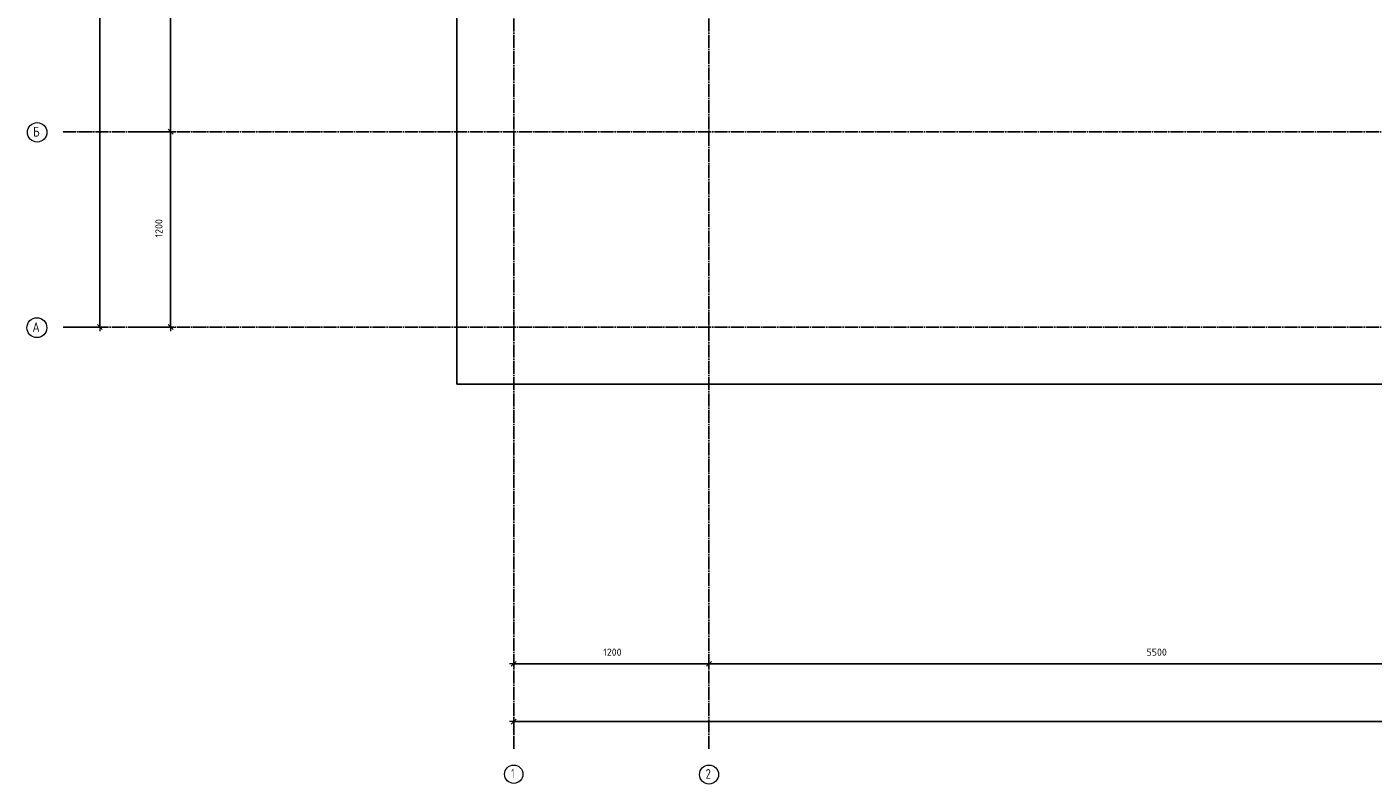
# Model space of a CAD drawing. Header units: millimetres. Extents: x -2995 to 47287, y -2809 to 58122.
# Tile 1 of 143: x -2992 to 5282, y -2807 to 1843. Entities that reach past the tile are written whole.
import ezdxf

# ---------------------------------------------------------------- set-up
doc = ezdxf.new("R2010")
doc.units = ezdxf.units.MM
doc.header["$PDMODE"] = 65
doc.linetypes.add('______11', pattern=[100, 80, -10, 0, -10])
doc.linetypes.add('______5', pattern=[220, 160, -20, 20, -20])
doc.layers.add('Standard', color=7, linetype='Continuous', lineweight=25)
doc.layers.add('Размерная линия_ общее', color=7, linetype='Continuous', lineweight=13)
doc.layers.add('Осевая линия_ общее', color=7, linetype='______5', lineweight=13, true_color=0xa0a0a0)
doc.styles.add('ISOCPEUR', font='ISOCPEUR')
doc.dimstyles.new('DIMSTYLE_3', dxfattribs={"dimtxt": 44, "dimasz": 50, "dimexe": 0, "dimexo": 0, "dimgap": 22, "dimtad": 2, "dimdec": 0, "dimrnd": 5, "dimzin": 12, "dimdsep": 46, "dimtxsty": 'ISOCPEUR', "dimblk1": 'ALL_ML_STRICH', "dimblk2": 'ALL_ML_STRICH', "dimsah": 1, "dimcen": 0, "dimclrd": 7, "dimclre": 256, "dimclrt": 7, "dimadec": 0, "dimazin": 0, "dimtfac": 1, "dimtdec": 0, "dimtix": 1, "dimtmove": 2, "dimatfit": 3, "dimfxl": 0, "dimtzin": 0, "dimlwd": 0, "dimlwe": -3, "dimarcsym": 0})

# ---------------------------------------------------------------- blocks, each defined once
blk = doc.blocks.new('ALL_ML_STRICH')
at = {"color": 0, "linetype": 'ByBlock', "lineweight": -2}
for p, q in [((-1, 0), (0.5, 0)), ((-0.3, -0.3), (0.3, 0.3)), ((0, -0.5), (0, 0.5))]:
    blk.add_line(p, q, dxfattribs=at)
blk = doc.blocks.new('*D148')
at = {"layer": 'DEFPOINTS', "color": 7, "linetype": 'Continuous', "lineweight": 13, "transparency": 33554687}
for p in [(-2417.8, 46490), (-2783, 0), (-2544.2, 0)]:
    blk.add_point(p, dxfattribs=at)
at = {"layer": 'Размерная линия_ общее', "color": 253, "linetype": 'Continuous', "lineweight": -2, "true_color": 0xa0a0a0, "transparency": 33554687}
for p, q in [((-2437.8, 46490), (-2544.2, 46490)), ((-2763, 0), (-2544.2, 0))]:
    blk.add_line(p, q, dxfattribs=at)
at = {"layer": 'Размерная линия_ общее', "color": 7, "linetype": 'Continuous', "lineweight": -2, "transparency": 33554687}
blk.add_line((-2544.2, 0), (-2544.2, 46490), dxfattribs=at)
at = {"layer": 'Размерная линия_ общее', "color": 7, "linetype": 'Continuous', "lineweight": 13, "transparency": 33554687, "xscale": 50, "yscale": 50, "zscale": 50}
for p, rotation in [((-2544.2, 46490), 90), ((-2544.2, 0), 270)]:
    blk.add_blockref('ALL_ML_STRICH', p, dxfattribs=dict(at, rotation=rotation))
at = {"layer": 'Размерная линия_ общее', "color": 7, "linetype": 'Continuous', "lineweight": 13, "transparency": 33554687, "insert": (-2616.2, 23242.8), "char_height": 44, "width": 220, "attachment_point": 5, "rotation": 90, "style": 'ISOCPEUR'}
blk.add_mtext('\\A1;{46490}', dxfattribs=at)
blk = doc.blocks.new('*D149')
at = {"layer": 'DEFPOINTS', "color": 7, "linetype": 'Continuous', "lineweight": 13, "transparency": 33554687}
for p in [(-2423.8, 1200), (-2423.8, 0), (-2108.6, 0)]:
    blk.add_point(p, dxfattribs=at)
at = {"layer": 'Размерная линия_ общее', "color": 253, "linetype": 'Continuous', "lineweight": -2, "true_color": 0xa0a0a0, "transparency": 33554687}
for p, q in [((-2323.8, 1200), (-2108.6, 1200)), ((-2323.8, 0), (-2108.6, 0))]:
    blk.add_line(p, q, dxfattribs=at)
at = {"layer": 'Размерная линия_ общее', "color": 7, "linetype": 'Continuous', "lineweight": -2, "transparency": 33554687}
blk.add_line((-2108.6, 0), (-2108.6, 1200), dxfattribs=at)
at = {"layer": 'Размерная линия_ общее', "color": 7, "linetype": 'Continuous', "lineweight": 13, "transparency": 33554687, "xscale": 50, "yscale": 50, "zscale": 50}
for p, rotation in [((-2108.6, 1200), 90), ((-2108.6, 0), 270)]:
    blk.add_blockref('ALL_ML_STRICH', p, dxfattribs=dict(at, rotation=rotation))
at = {"layer": 'Размерная линия_ общее', "color": 7, "linetype": 'Continuous', "lineweight": 13, "transparency": 33554687, "insert": (-2180.6, 606.6), "char_height": 44, "width": 176, "attachment_point": 5, "rotation": 90, "style": 'ISOCPEUR'}
blk.add_mtext('\\A1;{1200}', dxfattribs=at)
blk = doc.blocks.new('*D150')
at = {"layer": 'DEFPOINTS', "color": 7, "linetype": 'Continuous', "lineweight": 13, "transparency": 33554687}
for p in [(-2423.8, 6700), (-2423.8, 1200), (-2108.6, 1200)]:
    blk.add_point(p, dxfattribs=at)
at = {"layer": 'Размерная линия_ общее', "color": 253, "linetype": 'Continuous', "lineweight": -2, "true_color": 0xa0a0a0, "transparency": 33554687}
for p, q in [((-2323.8, 6700), (-2108.6, 6700)), ((-2323.8, 1200), (-2108.6, 1200))]:
    blk.add_line(p, q, dxfattribs=at)
at = {"layer": 'Размерная линия_ общее', "color": 7, "linetype": 'Continuous', "lineweight": -2, "transparency": 33554687}
blk.add_line((-2108.6, 1200), (-2108.6, 6700), dxfattribs=at)
at = {"layer": 'Размерная линия_ общее', "color": 7, "linetype": 'Continuous', "lineweight": 13, "transparency": 33554687, "xscale": 50, "yscale": 50, "zscale": 50}
for p, rotation in [((-2108.6, 6700), 90), ((-2108.6, 1200), 270)]:
    blk.add_blockref('ALL_ML_STRICH', p, dxfattribs=dict(at, rotation=rotation))
at = {"layer": 'Размерная линия_ общее', "color": 7, "linetype": 'Continuous', "lineweight": 13, "transparency": 33554687, "insert": (-2180.6, 3952.2), "char_height": 44, "width": 176, "attachment_point": 5, "rotation": 90, "style": 'ISOCPEUR'}
blk.add_mtext('\\A1;{5500}', dxfattribs=at)
blk = doc.blocks.new('*D163')
at = {"layer": 'DEFPOINTS', "color": 7, "linetype": 'Continuous', "lineweight": 13, "transparency": 33554687}
for p in [(0, -2423.6), (25050, -2457.7), (0, -2523.1)]:
    blk.add_point(p, dxfattribs=at)
at = {"layer": 'Размерная линия_ общее', "color": 253, "linetype": 'Continuous', "lineweight": -2, "true_color": 0xa0a0a0, "transparency": 33554687}
for p, q in [((0, -2503.1), (0, -2423.6)), ((25050, -2437.7), (25050, -2423.6))]:
    blk.add_line(p, q, dxfattribs=at)
at = {"layer": 'Размерная линия_ общее', "color": 7, "linetype": 'Continuous', "lineweight": -2, "transparency": 33554687}
blk.add_line((0, -2423.6), (25050, -2423.6), dxfattribs=at)
at = {"layer": 'Размерная линия_ общее', "color": 7, "linetype": 'Continuous', "lineweight": 13, "transparency": 33554687, "xscale": 50, "yscale": 50, "zscale": 50, "rotation": 180}
blk.add_blockref('ALL_ML_STRICH', (0, -2423.6), dxfattribs=at)
at = {"layer": 'Размерная линия_ общее', "color": 7, "linetype": 'Continuous', "lineweight": 13, "transparency": 33554687, "xscale": 50, "yscale": 50, "zscale": 50}
blk.add_blockref('ALL_ML_STRICH', (25050, -2423.6), dxfattribs=at)
at = {"layer": 'Размерная линия_ общее', "color": 7, "linetype": 'Continuous', "lineweight": 13, "transparency": 33554687, "insert": (12527.2, -2351.6), "char_height": 44, "width": 220, "attachment_point": 5, "style": 'ISOCPEUR'}
blk.add_mtext('\\A1;{25050}', dxfattribs=at)
blk = doc.blocks.new('СЛОЖНЫЙ_ОБЪЕКТ_0')
at = {"layer": 'Осевая линия_ общее', "color": 253, "linetype": '______11', "lineweight": -3, "true_color": 0xa0a0a0, "transparency": 33554687}
for p, q in [((0, -2590), (0, 47490)), ((1200, -2590), (1200, 47490)), ((-2770, 1200), (26050, 1200)), ((-2770, 0), (26050, 0))]:
    blk.add_line(p, q, dxfattribs=at)
at = {"layer": 'Осевая линия_ общее', "color": 7, "linetype": 'Continuous', "lineweight": 13, "transparency": 33554687}
for centre, radius in [((-2929.2, 1196.1), 59.8), ((-2930.8, -3.9), 61.2), ((0.4, -2746.3), 56.4), ((1200.5, -2748.4), 58.5)]:
    blk.add_circle(centre, radius, dxfattribs=at)
at = {"layer": 'Осевая линия_ общее', "color": 7, "linetype": 'Continuous', "lineweight": 13, "transparency": 33554687, "char_height": 60, "attachment_point": 7, "style": 'ISOCPEUR'}
for s, insert, width in [('\\W0.80;Б', (-2953.2, 1170), 71.966), ('\\W0.82;А', (-2957.8, -30), 78.529), ('\\W0.56;1', (-14.6, -2772.4), 46.667), ('\\W0.78;2', (1179.5, -2774.5), 65.281)]:
    blk.add_mtext(s, dxfattribs=dict(at, insert=insert, width=width))
blk = doc.blocks.new('*D165')
at = {"layer": 'DEFPOINTS', "color": 7, "linetype": 'Continuous', "lineweight": 13, "transparency": 33554687}
for p in [(1200, -2067.9), (0, -2068.8), (0, -2118.7)]:
    blk.add_point(p, dxfattribs=at)
at = {"layer": 'Размерная линия_ общее', "color": 253, "linetype": 'Continuous', "lineweight": -2, "true_color": 0xa0a0a0, "transparency": 33554687}
for p, q in [((0, -2068.8), (0, -2068.8)), ((1200, -2068.8), (1200, -2068.8))]:
    blk.add_line(p, q, dxfattribs=at)
at = {"layer": 'Размерная линия_ общее', "color": 7, "linetype": 'Continuous', "lineweight": -2, "transparency": 33554687}
blk.add_line((0, -2068.8), (1200, -2068.8), dxfattribs=at)
at = {"layer": 'Размерная линия_ общее', "color": 7, "linetype": 'Continuous', "lineweight": 13, "transparency": 33554687, "xscale": 50, "yscale": 50, "zscale": 50, "rotation": 180}
blk.add_blockref('ALL_ML_STRICH', (0, -2068.8), dxfattribs=at)
at = {"layer": 'Размерная линия_ общее', "color": 7, "linetype": 'Continuous', "lineweight": 13, "transparency": 33554687, "xscale": 50, "yscale": 50, "zscale": 50}
blk.add_blockref('ALL_ML_STRICH', (1200, -2068.8), dxfattribs=at)
at = {"layer": 'Размерная линия_ общее', "color": 7, "linetype": 'Continuous', "lineweight": 13, "transparency": 33554687, "insert": (606.6, -1996.8), "char_height": 44, "width": 176, "attachment_point": 5, "style": 'ISOCPEUR'}
blk.add_mtext('\\A1;{1200}', dxfattribs=at)
blk = doc.blocks.new('*D166')
at = {"layer": 'DEFPOINTS', "color": 7, "linetype": 'Continuous', "lineweight": 13, "transparency": 33554687}
for p in [(1200, -2067.9), (6700, -2050.9), (1200, -2068.8)]:
    blk.add_point(p, dxfattribs=at)
at = {"layer": 'Размерная линия_ общее', "color": 253, "linetype": 'Continuous', "lineweight": -2, "true_color": 0xa0a0a0, "transparency": 33554687}
for p, q in [((1200, -2068.8), (1200, -2068.8)), ((6700, -2068.8), (6700, -2068.8))]:
    blk.add_line(p, q, dxfattribs=at)
at = {"layer": 'Размерная линия_ общее', "color": 7, "linetype": 'Continuous', "lineweight": -2, "transparency": 33554687}
blk.add_line((1200, -2068.8), (6700, -2068.8), dxfattribs=at)
at = {"layer": 'Размерная линия_ общее', "color": 7, "linetype": 'Continuous', "lineweight": 13, "transparency": 33554687, "xscale": 50, "yscale": 50, "zscale": 50, "rotation": 180}
blk.add_blockref('ALL_ML_STRICH', (1200, -2068.8), dxfattribs=at)
at = {"layer": 'Размерная линия_ общее', "color": 7, "linetype": 'Continuous', "lineweight": 13, "transparency": 33554687, "xscale": 50, "yscale": 50, "zscale": 50}
blk.add_blockref('ALL_ML_STRICH', (6700, -2068.8), dxfattribs=at)
at = {"layer": 'Размерная линия_ общее', "color": 7, "linetype": 'Continuous', "lineweight": 13, "transparency": 33554687, "insert": (3952.2, -1996.8), "char_height": 44, "width": 176, "attachment_point": 5, "style": 'ISOCPEUR'}
blk.add_mtext('\\A1;{5500}', dxfattribs=at)

msp = doc.modelspace()

# ---------------------------------------------------------------- linework, layer by layer
at = {"layer": 'Standard', "color": 7, "linetype": 'Continuous', "lineweight": 25, "transparency": 33554687}
msp.add_lwpolyline([(-350, -350.2), (25250, -350.2), (25250, 46690), (-350, 46690), (-350, -350.2)], dxfattribs=at)

# ---------------------------------------------------------------- block references
at = {"layer": 'Осевая линия_ общее', "color": 253, "linetype": '______11', "lineweight": -3, "true_color": 0xa0a0a0, "transparency": 33554687}
msp.add_blockref('СЛОЖНЫЙ_ОБЪЕКТ_0', (0, 0), dxfattribs=at)

# ---------------------------------------------------------------- dimensions: what is measured, and where the dimension line sits
at = {"layer": 'Размерная линия_ общее', "color": 7, "linetype": 'Continuous', "lineweight": 13, "transparency": 33554687}
for base, p1, p2, picture, middle in [((-2544.2, 46490), (-2763, 0), (-2437.8, 46490), '*D148', (-2616.2, 23242.8)), ((-2108.6, 6700), (-2323.8, 1200), (-2323.8, 6700), '*D150', (-2180.6, 3952.2)), ((-2108.6, 1200), (-2323.8, 0), (-2323.8, 1200), '*D149', (-2180.6, 606.6))]:
    dim = msp.add_linear_dim(base=base, p1=p1, p2=p2, angle=90, dimstyle='DIMSTYLE_3', override={"dimpost": '<>', "dimclrd": 7, "dimclre": 253, "dimclrt": 7, "dimlwd": 0, "dimlwe": 65533}, dxfattribs=at)
    dim.commit()
    dim.dimension.update_dxf_attribs({"geometry": picture, "text_midpoint": middle, "dimtype": 160})
for base, p1, p2, picture, middle in [((1200, -2068.8), (0, -2068.8), (1200, -2068.8), '*D165', (606.6, -1996.8)), ((6700, -2068.8), (1200, -2068.8), (6700, -2068.8), '*D166', (3952.2, -1996.8)), ((25050, -2423.6), (0, -2503.1), (25050, -2437.7), '*D163', (12527.2, -2351.6))]:
    dim = msp.add_linear_dim(base=base, p1=p1, p2=p2, dimstyle='DIMSTYLE_3', override={"dimpost": '<>', "dimclrd": 7, "dimclre": 253, "dimclrt": 7, "dimlwd": 0, "dimlwe": 65533}, dxfattribs=at)
    dim.commit()
    dim.dimension.update_dxf_attribs({"geometry": picture, "text_midpoint": middle, "dimtype": 160})

doc.saveas('drawing.dxf')
